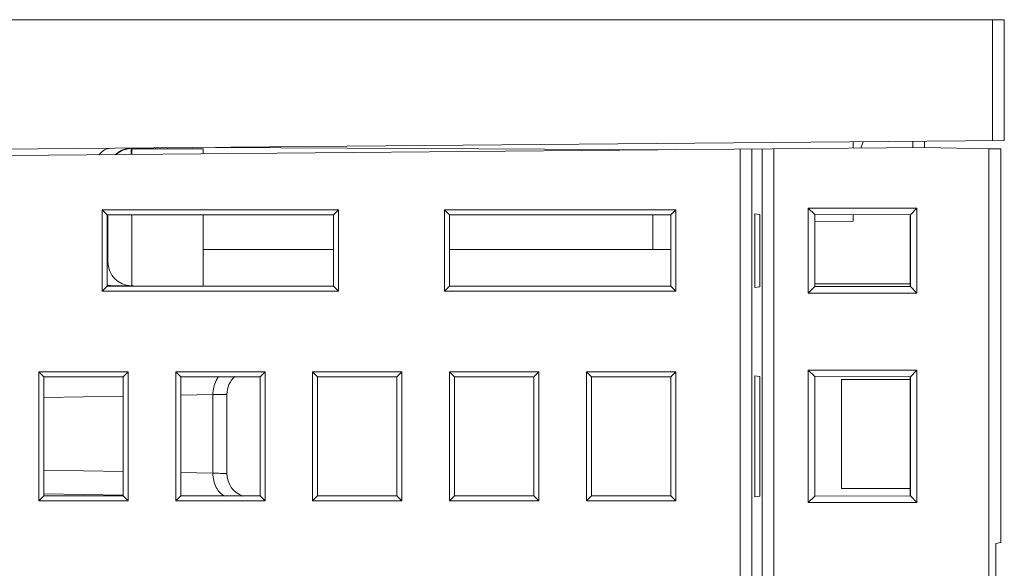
# Model space of a CAD drawing. Header units: millimetres. Extents: x -371 to 373, y -280 to 256.
# Tile 19 of 103: x -289 to -247, y -47 to -24. Entities that reach past the tile are written whole.
import ezdxf

# ---------------------------------------------------------------- set-up
doc = ezdxf.new("R2010")
doc.units = ezdxf.units.MM
doc.header["$MEASUREMENT"] = 0
doc.layers.add('layer 1', color=7, linetype='Continuous')

msp = doc.modelspace()

# ---------------------------------------------------------------- linework, layer by layer
at = {"layer": 'layer 1', "lineweight": 9}
for points in [[(-327.7082, -24.0849), (-327.7082, -24.0849), (-247.4082, -24.0849), (-247.4082, -24.0849)], [(-247.9082, -24.0849), (-247.9082, -24.0849), (-247.9082, -29.1647), (-247.9082, -29.1647)], [(-247.4082, -24.0849), (-247.4082, -24.0849), (-247.4082, -29.1604), (-247.4082, -29.1604)], [(-302.6082, -29.6421), (-302.6082, -29.6421), (-247.4082, -29.1604), (-247.4082, -29.1604)], [(-253.7582, -29.4844), (-253.7582, -29.4844), (-253.7582, -29.2158), (-253.7582, -29.2158)], [(-253.3296, -29.212), (-253.3296, -29.212), (-253.4383, -29.4837), (-253.4383, -29.4837)], [(-251.2559, -29.1939), (-251.2559, -29.1939), (-251.2559, -29.4643), (-251.2559, -29.4643)], [(-250.7582, -29.1896), (-250.7582, -29.1896), (-250.7582, -29.4599), (-250.7582, -29.4599)], [(-301.9626, -29.9068), (-301.9626, -29.9068), (-250.7582, -29.4599), (-250.7582, -29.4599)], [(-284.0669, -29.4803), (-284.3242, -29.4825), (-284.5707, -29.5838), (-284.7552, -29.7632)], [(-284.7102, -29.7392), (-284.7102, -29.7392), (-284.4487, -29.5597), (-284.4487, -29.5597)], [(-284.4487, -29.5597), (-284.4487, -29.5597), (-284.0669, -29.4803), (-284.0669, -29.4803)], [(-284.0582, -29.7505), (-284.0582, -29.7505), (-284.0582, -29.5049), (-284.0582, -29.5049)], [(-281.0582, -29.5049), (-281.0582, -29.5049), (-284.0582, -29.5049), (-284.0582, -29.5049)], [(-282.5582, -29.5049), (-282.5582, -29.5049), (-282.5582, -29.4671), (-282.5582, -29.4671)], [(-281.0582, -29.7244), (-281.0582, -29.7244), (-281.0582, -29.5049), (-281.0582, -29.5049)], [(-280.5381, -29.4495), (-280.5381, -29.4495), (-261.1777, -29.5509), (-261.1777, -29.5509)], [(-258.5043, -29.5275), (-258.5043, -29.5275), (-258.5043, -98.5998), (-258.5043, -98.5998)], [(-258.005, -98.5998), (-258.005, -98.5998), (-258.005, -29.5213), (-258.005, -29.5213)], [(-257.583, -29.5213), (-257.583, -29.5213), (-257.583, -98.3969), (-257.583, -98.3969)], [(-257.0837, -98.3969), (-257.0837, -98.3969), (-257.0837, -29.5151), (-257.0837, -29.5151)], [(-248.0583, -29.5071), (-248.0583, -29.5071), (-250.7582, -29.4599), (-250.7582, -29.4599)], [(-248.0583, -29.5071), (-248.0583, -29.5071), (-248.0583, -106.6201), (-248.0583, -106.6201)], [(-248.0582, -29.5071), (-248.0582, -29.5071), (-247.5582, -29.5158), (-247.5582, -29.5158)], [(-247.5582, -46.0497), (-247.5582, -46.0497), (-247.5582, -29.5158), (-247.5582, -29.5158)], [(-285.2934, -35.4951), (-285.2934, -35.4951), (-285.2934, -32.0747), (-285.2934, -32.0747)], [(-285.0832, -32.2849), (-285.0832, -32.2849), (-285.2934, -32.0747), (-285.2934, -32.0747)], [(-285.2934, -32.0747), (-285.2934, -32.0747), (-275.373, -32.0747), (-275.373, -32.0747)], [(-275.5832, -32.2849), (-275.5832, -32.2849), (-275.373, -32.0747), (-275.373, -32.0747)], [(-275.373, -32.0747), (-275.373, -32.0747), (-275.373, -35.4951), (-275.373, -35.4951)], [(-270.9184, -35.4951), (-270.9184, -35.4951), (-270.9184, -32.0747), (-270.9184, -32.0747)], [(-270.9184, -32.0747), (-270.9184, -32.0747), (-261.2082, -32.0747), (-261.2082, -32.0747)], [(-270.7082, -32.2849), (-270.7082, -32.2849), (-270.9184, -32.0747), (-270.9184, -32.0747)], [(-261.4184, -32.2849), (-261.4184, -32.2849), (-261.2082, -32.0747), (-261.2082, -32.0747)], [(-261.2082, -32.0747), (-261.2082, -32.0747), (-261.2082, -35.4951), (-261.2082, -35.4951)], [(-257.8881, -35.33), (-257.8881, -35.33), (-257.8881, -32.2399), (-257.8881, -32.2399)], [(-257.6753, -32.2698), (-257.6753, -32.2698), (-257.8881, -32.2399), (-257.8881, -32.2399)], [(-255.6393, -35.566), (-255.6393, -35.566), (-255.6393, -32.0038), (-255.6393, -32.0038)], [(-255.6393, -32.0038), (-255.6393, -32.0038), (-251.0771, -32.0038), (-251.0771, -32.0038)], [(-255.3725, -32.2707), (-255.3725, -32.2707), (-255.6393, -32.0038), (-255.6393, -32.0038)], [(-251.3538, -32.2805), (-251.3538, -32.2805), (-251.0771, -32.0038), (-251.0771, -32.0038)], [(-251.0771, -32.0038), (-251.0771, -32.0038), (-251.0771, -35.566), (-251.0771, -35.566)], [(-285.0832, -35.2849), (-285.0832, -35.2849), (-285.0832, -32.2849), (-285.0832, -32.2849)], [(-285.0832, -32.2849), (-285.0832, -32.2849), (-275.5832, -32.2849), (-275.5832, -32.2849)], [(-285.0582, -34.264), (-285.0582, -34.264), (-285.0582, -32.2849), (-285.0582, -32.2849)], [(-284.0582, -35.2642), (-284.0582, -35.2642), (-284.0582, -32.2849), (-284.0582, -32.2849)], [(-281.0582, -32.2849), (-281.0582, -32.2849), (-281.0582, -35.2849), (-281.0582, -35.2849)], [(-275.5832, -32.2849), (-275.5832, -32.2849), (-275.5832, -35.2849), (-275.5832, -35.2849)], [(-270.7082, -35.2849), (-270.7082, -35.2849), (-270.7082, -32.2849), (-270.7082, -32.2849)], [(-270.7082, -32.2849), (-270.7082, -32.2849), (-261.4184, -32.2849), (-261.4184, -32.2849)], [(-262.1684, -32.2849), (-262.1684, -32.2849), (-262.1684, -33.7349), (-262.1684, -33.7349)], [(-261.4184, -32.2849), (-261.4184, -32.2849), (-261.4184, -35.2849), (-261.4184, -35.2849)], [(-257.6753, -32.2698), (-257.6753, -32.2698), (-257.6753, -35.3001), (-257.6753, -35.3001)], [(-255.3725, -35.2992), (-255.3725, -35.2992), (-255.3725, -32.2707), (-255.3725, -32.2707)], [(-255.3725, -32.2707), (-255.3725, -32.2707), (-251.3538, -32.2805), (-251.3538, -32.2805)], [(-253.7582, -32.55), (-253.7582, -32.55), (-255.3725, -32.5782), (-255.3725, -32.5782)], [(-253.7582, -32.55), (-253.7582, -32.55), (-253.7582, -32.2746), (-253.7582, -32.2746)], [(-251.3582, -32.2805), (-251.3582, -32.2805), (-251.3582, -35.2893), (-251.3582, -35.2893)], [(-251.3538, -32.2805), (-251.3538, -32.2805), (-251.3538, -35.2893), (-251.3538, -35.2893)], [(-275.5832, -33.7349), (-275.5832, -33.7349), (-281.0582, -33.7349), (-281.0582, -33.7349)], [(-261.4184, -33.7349), (-261.4184, -33.7349), (-270.7082, -33.7349), (-270.7082, -33.7349)], [(-285.0582, -34.264), (-285.0582, -34.8095), (-284.621, -35.2544), (-284.0756, -35.2639)], [(-285.0832, -35.2849), (-285.0832, -35.2849), (-285.2934, -35.4951), (-285.2934, -35.4951)], [(-275.373, -35.4951), (-275.373, -35.4951), (-285.2934, -35.4951), (-285.2934, -35.4951)], [(-275.5832, -35.2849), (-275.5832, -35.2849), (-285.0832, -35.2849), (-285.0832, -35.2849)], [(-285.0825, -35.2463), (-285.0825, -35.2463), (-282.8695, -35.2849), (-282.8695, -35.2849)], [(-285.0644, -35.2343), (-285.0284, -35.243), (-284.9913, -35.2479), (-284.9543, -35.2485)], [(-275.5832, -35.2849), (-275.5832, -35.2849), (-275.373, -35.4951), (-275.373, -35.4951)], [(-270.7082, -35.2849), (-270.7082, -35.2849), (-270.9184, -35.4951), (-270.9184, -35.4951)], [(-261.2082, -35.4951), (-261.2082, -35.4951), (-270.9184, -35.4951), (-270.9184, -35.4951)], [(-261.4184, -35.2849), (-261.4184, -35.2849), (-270.7082, -35.2849), (-270.7082, -35.2849)], [(-261.4184, -35.2849), (-261.4184, -35.2849), (-261.2082, -35.4951), (-261.2082, -35.4951)], [(-257.8881, -35.33), (-257.8881, -35.33), (-257.6753, -35.3001), (-257.6753, -35.3001)], [(-255.3725, -35.2992), (-255.3725, -35.2992), (-255.6393, -35.566), (-255.6393, -35.566)], [(-251.3582, -35.1849), (-251.3582, -35.1849), (-255.3725, -35.1849), (-255.3725, -35.1849)], [(-251.3538, -35.2893), (-251.3538, -35.2893), (-255.3725, -35.2992), (-255.3725, -35.2992)], [(-251.3538, -35.2893), (-251.3538, -35.2893), (-251.0771, -35.566), (-251.0771, -35.566)], [(-251.0771, -35.566), (-251.0771, -35.566), (-255.6393, -35.566), (-255.6393, -35.566)], [(-255.6393, -44.366), (-255.6393, -44.366), (-255.6393, -38.8038), (-255.6393, -38.8038)], [(-255.6393, -38.8038), (-255.6393, -38.8038), (-251.0771, -38.8038), (-251.0771, -38.8038)], [(-255.3725, -39.0707), (-255.3725, -39.0707), (-255.6393, -38.8038), (-255.6393, -38.8038)], [(-251.3538, -39.0805), (-251.3538, -39.0805), (-251.0771, -38.8038), (-251.0771, -38.8038)], [(-251.0771, -38.8038), (-251.0771, -38.8038), (-251.0771, -44.366), (-251.0771, -44.366)], [(-287.9582, -44.2951), (-287.9582, -44.2951), (-287.9582, -38.8747), (-287.9582, -38.8747)], [(-287.748, -39.0849), (-287.748, -39.0849), (-287.9582, -38.8747), (-287.9582, -38.8747)], [(-287.9582, -38.8747), (-287.9582, -38.8747), (-284.2082, -38.8747), (-284.2082, -38.8747)], [(-287.748, -44.0849), (-287.748, -44.0849), (-287.748, -39.0849), (-287.748, -39.0849)], [(-287.748, -39.0849), (-287.748, -39.0849), (-284.4184, -39.0849), (-284.4184, -39.0849)], [(-284.4184, -39.0849), (-284.4184, -39.0849), (-284.2082, -38.8747), (-284.2082, -38.8747)], [(-284.4184, -39.0849), (-284.4184, -39.0849), (-284.4184, -44.0849), (-284.4184, -44.0849)], [(-284.2082, -38.8747), (-284.2082, -38.8747), (-284.2082, -44.2951), (-284.2082, -44.2951)], [(-282.2082, -44.2951), (-282.2082, -44.2951), (-282.2082, -38.8747), (-282.2082, -38.8747)], [(-282.2082, -38.8747), (-282.2082, -38.8747), (-278.4582, -38.8747), (-278.4582, -38.8747)], [(-281.998, -39.0849), (-281.998, -39.0849), (-282.2082, -38.8747), (-282.2082, -38.8747)], [(-281.998, -44.0849), (-281.998, -44.0849), (-281.998, -39.0849), (-281.998, -39.0849)], [(-281.998, -39.0849), (-281.998, -39.0849), (-278.6684, -39.0849), (-278.6684, -39.0849)], [(-279.7281, -39.0761), (-279.9382, -39.2657), (-280.0582, -39.5355), (-280.0582, -39.8186)], [(-278.6684, -39.0849), (-278.6684, -39.0849), (-278.4582, -38.8747), (-278.4582, -38.8747)], [(-278.6684, -39.0849), (-278.6684, -39.0849), (-278.6684, -44.0849), (-278.6684, -44.0849)], [(-278.4582, -38.8747), (-278.4582, -38.8747), (-278.4582, -44.2951), (-278.4582, -44.2951)], [(-276.4582, -44.2951), (-276.4582, -44.2951), (-276.4582, -38.8747), (-276.4582, -38.8747)], [(-276.4582, -38.8747), (-276.4582, -38.8747), (-272.7082, -38.8747), (-272.7082, -38.8747)], [(-276.248, -39.0849), (-276.248, -39.0849), (-276.4582, -38.8747), (-276.4582, -38.8747)], [(-276.248, -44.0849), (-276.248, -44.0849), (-276.248, -39.0849), (-276.248, -39.0849)], [(-276.248, -39.0849), (-276.248, -39.0849), (-272.9184, -39.0849), (-272.9184, -39.0849)], [(-272.9184, -39.0849), (-272.9184, -39.0849), (-272.7082, -38.8747), (-272.7082, -38.8747)], [(-272.9184, -39.0849), (-272.9184, -39.0849), (-272.9184, -44.0849), (-272.9184, -44.0849)], [(-272.7082, -38.8747), (-272.7082, -38.8747), (-272.7082, -44.2951), (-272.7082, -44.2951)], [(-270.7082, -44.2951), (-270.7082, -44.2951), (-270.7082, -38.8747), (-270.7082, -38.8747)], [(-270.7082, -38.8747), (-270.7082, -38.8747), (-266.9582, -38.8747), (-266.9582, -38.8747)], [(-270.498, -39.0849), (-270.498, -39.0849), (-270.7082, -38.8747), (-270.7082, -38.8747)], [(-270.498, -44.0849), (-270.498, -44.0849), (-270.498, -39.0849), (-270.498, -39.0849)], [(-270.498, -39.0849), (-270.498, -39.0849), (-267.1684, -39.0849), (-267.1684, -39.0849)], [(-267.1684, -39.0849), (-267.1684, -39.0849), (-266.9582, -38.8747), (-266.9582, -38.8747)], [(-267.1684, -39.0849), (-267.1684, -39.0849), (-267.1684, -44.0849), (-267.1684, -44.0849)], [(-266.9582, -38.8747), (-266.9582, -38.8747), (-266.9582, -44.2951), (-266.9582, -44.2951)], [(-264.9582, -44.2951), (-264.9582, -44.2951), (-264.9582, -38.8747), (-264.9582, -38.8747)], [(-264.9582, -38.8747), (-264.9582, -38.8747), (-261.2082, -38.8747), (-261.2082, -38.8747)], [(-264.748, -39.0849), (-264.748, -39.0849), (-264.9582, -38.8747), (-264.9582, -38.8747)], [(-264.748, -44.0849), (-264.748, -44.0849), (-264.748, -39.0849), (-264.748, -39.0849)], [(-264.748, -39.0849), (-264.748, -39.0849), (-261.4184, -39.0849), (-261.4184, -39.0849)], [(-261.4184, -39.0849), (-261.4184, -39.0849), (-261.2082, -38.8747), (-261.2082, -38.8747)], [(-261.4184, -39.0849), (-261.4184, -39.0849), (-261.4184, -44.0849), (-261.4184, -44.0849)], [(-261.2082, -38.8747), (-261.2082, -38.8747), (-261.2082, -44.2951), (-261.2082, -44.2951)], [(-257.8881, -44.13), (-257.8881, -44.13), (-257.8881, -39.0399), (-257.8881, -39.0399)], [(-257.6753, -39.0698), (-257.6753, -39.0698), (-257.8881, -39.0399), (-257.8881, -39.0399)], [(-257.6753, -39.0698), (-257.6753, -39.0698), (-257.6753, -44.1001), (-257.6753, -44.1001)], [(-255.3725, -44.0992), (-255.3725, -44.0992), (-255.3725, -39.0707), (-255.3725, -39.0707)], [(-255.3725, -39.0707), (-255.3725, -39.0707), (-251.3538, -39.0805), (-251.3538, -39.0805)], [(-254.248, -43.7747), (-254.248, -43.7747), (-254.248, -39.1951), (-254.248, -39.1951)], [(-254.248, -39.1951), (-254.248, -39.1951), (-251.3582, -39.1951), (-251.3582, -39.1951)], [(-251.3582, -39.0805), (-251.3582, -39.0805), (-251.3582, -44.0893), (-251.3582, -44.0893)], [(-251.3538, -39.0805), (-251.3538, -39.0805), (-251.3538, -44.0893), (-251.3538, -44.0893)], [(-284.4184, -39.8998), (-284.4184, -39.8998), (-287.748, -39.9579), (-287.748, -39.9579)], [(-280.644, -39.8339), (-280.644, -39.8339), (-281.998, -39.8575), (-281.998, -39.8575)], [(-280.644, -39.8339), (-280.644, -39.8339), (-280.644, -43.136), (-280.644, -43.136)], [(-280.0582, -43.1513), (-280.0582, -43.1513), (-280.0582, -39.8186), (-280.0582, -39.8186)], [(-287.748, -43.012), (-287.748, -43.012), (-284.4184, -43.0701), (-284.4184, -43.0701)], [(-281.998, -43.1123), (-281.998, -43.1123), (-280.644, -43.136), (-280.644, -43.136)], [(-280.0582, -43.1513), (-280.0582, -43.5755), (-279.7905, -43.9535), (-279.3904, -44.0945)], [(-251.3582, -43.7747), (-251.3582, -43.7747), (-254.248, -43.7747), (-254.248, -43.7747)], [(-287.748, -44.0849), (-287.748, -44.0849), (-287.9582, -44.2951), (-287.9582, -44.2951)], [(-284.4184, -44.0849), (-284.4184, -44.0849), (-287.748, -44.0849), (-287.748, -44.0849)], [(-287.7465, -43.9998), (-287.7465, -43.9998), (-284.4179, -44.0579), (-284.4179, -44.0579)], [(-284.4184, -44.0849), (-284.4184, -44.0849), (-284.2082, -44.2951), (-284.2082, -44.2951)], [(-281.998, -44.0849), (-281.998, -44.0849), (-282.2082, -44.2951), (-282.2082, -44.2951)], [(-278.6684, -44.0849), (-278.6684, -44.0849), (-281.998, -44.0849), (-281.998, -44.0849)], [(-278.6684, -44.0849), (-278.6684, -44.0849), (-278.4582, -44.2951), (-278.4582, -44.2951)], [(-276.248, -44.0849), (-276.248, -44.0849), (-276.4582, -44.2951), (-276.4582, -44.2951)], [(-272.9184, -44.0849), (-272.9184, -44.0849), (-276.248, -44.0849), (-276.248, -44.0849)], [(-272.9184, -44.0849), (-272.9184, -44.0849), (-272.7082, -44.2951), (-272.7082, -44.2951)], [(-270.498, -44.0849), (-270.498, -44.0849), (-270.7082, -44.2951), (-270.7082, -44.2951)], [(-267.1684, -44.0849), (-267.1684, -44.0849), (-270.498, -44.0849), (-270.498, -44.0849)], [(-267.1684, -44.0849), (-267.1684, -44.0849), (-266.9582, -44.2951), (-266.9582, -44.2951)], [(-264.748, -44.0849), (-264.748, -44.0849), (-264.9582, -44.2951), (-264.9582, -44.2951)], [(-261.4184, -44.0849), (-261.4184, -44.0849), (-264.748, -44.0849), (-264.748, -44.0849)], [(-261.4184, -44.0849), (-261.4184, -44.0849), (-261.2082, -44.2951), (-261.2082, -44.2951)], [(-257.8881, -44.13), (-257.8881, -44.13), (-257.6753, -44.1001), (-257.6753, -44.1001)], [(-255.3725, -44.0992), (-255.3725, -44.0992), (-255.6393, -44.366), (-255.6393, -44.366)], [(-251.3538, -44.0893), (-251.3538, -44.0893), (-255.3725, -44.0992), (-255.3725, -44.0992)], [(-251.3538, -44.0893), (-251.3538, -44.0893), (-251.0771, -44.366), (-251.0771, -44.366)], [(-284.2082, -44.2951), (-284.2082, -44.2951), (-287.9582, -44.2951), (-287.9582, -44.2951)], [(-278.4582, -44.2951), (-278.4582, -44.2951), (-282.2082, -44.2951), (-282.2082, -44.2951)], [(-272.7082, -44.2951), (-272.7082, -44.2951), (-276.4582, -44.2951), (-276.4582, -44.2951)], [(-266.9582, -44.2951), (-266.9582, -44.2951), (-270.7082, -44.2951), (-270.7082, -44.2951)], [(-261.2082, -44.2951), (-261.2082, -44.2951), (-264.9582, -44.2951), (-264.9582, -44.2951)], [(-251.0771, -44.366), (-251.0771, -44.366), (-255.6393, -44.366), (-255.6393, -44.366)], [(-247.5582, -46.0497), (-247.5582, -46.0497), (-247.7582, -46.0849), (-247.7582, -46.0849)], [(-247.7582, -52.0849), (-247.7582, -52.0849), (-247.7582, -46.0849), (-247.7582, -46.0849)]]:
    msp.add_open_spline(points, degree=3, dxfattribs=at)
for points, knots in [([(-284.9456, -29.488), (-285.0313, -29.4887), (-285.1177, -29.513), (-285.194, -29.5541), (-285.194, -29.5541), (-285.2858, -29.6036), (-285.3631, -29.6774), (-285.4249, -29.76)], [0, 0, 0, 0, 0.3333333, 0.3333333, 0.3333333, 0.3333333, 1, 1, 1, 1]), ([(-284.0764, -29.7455), (-284.0759, -29.688), (-284.0743, -29.6306), (-284.0734, -29.573), (-284.0734, -29.573), (-284.073, -29.5445), (-284.0727, -29.516), (-284.069, -29.4878)], [0, 0, 0, 0, 0.3333333, 0.3333333, 0.3333333, 0.3333333, 1, 1, 1, 1]), ([(-284.069, -29.4878), (-284.0687, -29.4859), (-284.0684, -29.4845), (-284.068, -29.4822), (-284.068, -29.4822), (-284.0678, -29.4813), (-284.0676, -29.4803), (-284.0669, -29.4803)], [0, 0, 0, 0, 0.3333333, 0.3333333, 0.3333333, 0.3333333, 1, 1, 1, 1]), ([(-283.0524, -29.487), (-283.0526, -29.4831), (-283.0537, -29.4806), (-283.0531, -29.4754), (-283.0531, -29.4754), (-283.0529, -29.4736), (-283.0525, -29.4715), (-283.0538, -29.4714)], [0, 0, 0, 0, 0.3333333, 0.3333333, 0.3333333, 0.3333333, 1, 1, 1, 1]), ([(-285.0582, -34.264), (-285.0582, -34.2632), (-285.0594, -34.2632), (-285.0605, -34.2631), (-285.0605, -34.2631), (-285.0635, -34.2629), (-285.0651, -34.2624), (-285.0674, -34.2622)], [0, 0, 0, 0, 0.3333333, 0.3333333, 0.3333333, 0.3333333, 1, 1, 1, 1]), ([(-280.4057, -39.0773), (-280.4469, -39.1279), (-280.4819, -39.1835), (-280.5117, -39.2419), (-280.5117, -39.2419), (-280.604, -39.4229), (-280.6457, -39.6317), (-280.644, -39.8339)], [0, 0, 0, 0, 0.3333333, 0.3333333, 0.3333333, 0.3333333, 1, 1, 1, 1]), ([(-280.644, -39.8339), (-280.5611, -39.8327), (-280.4781, -39.8316), (-280.3953, -39.8301), (-280.3953, -39.8301), (-280.3617, -39.8294), (-280.3281, -39.8288), (-280.2943, -39.8281), (-280.2943, -39.8281), (-280.2663, -39.8276), (-280.2381, -39.8271), (-280.2104, -39.8262), (-280.2104, -39.8262), (-280.1886, -39.8255), (-280.1672, -39.8245), (-280.1443, -39.8243), (-280.1443, -39.8243), (-280.1278, -39.8242), (-280.1106, -39.8244), (-280.0966, -39.8224), (-280.0966, -39.8224), (-280.0882, -39.8212), (-280.081, -39.8191), (-280.0678, -39.8205), (-280.0678, -39.8205), (-280.0634, -39.821), (-280.0582, -39.8219), (-280.0582, -39.8186)], [0, 0, 0, 0, 0.125, 0.125, 0.125, 0.125, 0.25, 0.25, 0.25, 0.25, 0.375, 0.375, 0.375, 0.375, 0.5, 0.5, 0.5, 0.5, 0.625, 0.625, 0.625, 0.625, 0.75, 0.75, 0.75, 0.75, 1, 1, 1, 1]), ([(-280.644, -43.136), (-280.6458, -43.3411), (-280.6072, -43.5494), (-280.5076, -43.736), (-280.5076, -43.736), (-280.4215, -43.8971), (-280.29, -44.0421), (-280.1239, -44.1034)], [0, 0, 0, 0, 0.3333333, 0.3333333, 0.3333333, 0.3333333, 1, 1, 1, 1]), ([(-280.0582, -43.1513), (-280.0582, -43.148), (-280.0634, -43.1489), (-280.0678, -43.1494), (-280.0678, -43.1494), (-280.081, -43.1508), (-280.0882, -43.1487), (-280.0966, -43.1475), (-280.0966, -43.1475), (-280.1106, -43.1454), (-280.1278, -43.1457), (-280.1443, -43.1456), (-280.1443, -43.1456), (-280.1672, -43.1454), (-280.1886, -43.1444), (-280.2104, -43.1436), (-280.2104, -43.1436), (-280.2381, -43.1427), (-280.2663, -43.1422), (-280.2943, -43.1417), (-280.2943, -43.1417), (-280.3281, -43.1411), (-280.3617, -43.1404), (-280.3953, -43.1398), (-280.3953, -43.1398), (-280.4781, -43.1383), (-280.5611, -43.1371), (-280.644, -43.136)], [0, 0, 0, 0, 0.125, 0.125, 0.125, 0.125, 0.25, 0.25, 0.25, 0.25, 0.375, 0.375, 0.375, 0.375, 0.5, 0.5, 0.5, 0.5, 0.625, 0.625, 0.625, 0.625, 0.75, 0.75, 0.75, 0.75, 1, 1, 1, 1])]:
    msp.add_open_spline(points, degree=3, knots=knots, dxfattribs=at)

doc.saveas('drawing.dxf')
